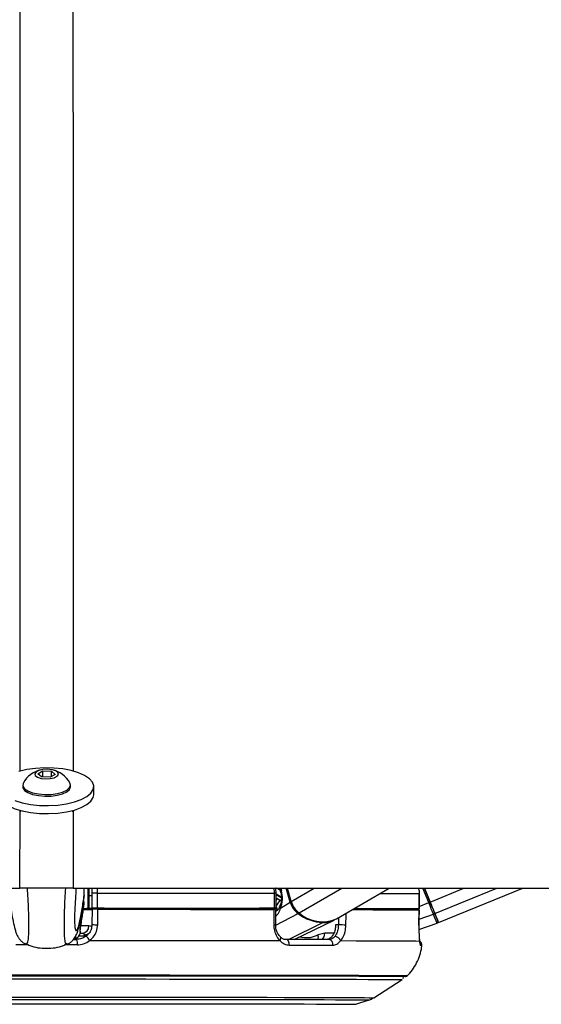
# Paper-space layout 'In-Ground Anchor' of a CAD drawing. Header units: millimetres. Extents: x 1903 to 18395, y 314 to 15846.
# Tile 48 of 52: x 14884 to 15092, y 5924 to 6317. Entities that reach past the tile are written whole.
import ezdxf

# ---------------------------------------------------------------- set-up
doc = ezdxf.new("R2010")
doc.units = ezdxf.units.MM

psp = doc.layouts.new('In-Ground Anchor')

# ---------------------------------------------------------------- linework, layer by layer
at = {"color": 7, "linetype": 'Continuous', "lineweight": 25, "ltscale": 2}
for p, q in [((14891.65, 6015.93), (14893.62, 6017.07)), ((14893.13, 6014.68), (14891.65, 6015.93)), ((14896.59, 6014.56), (14893.13, 6014.68)), ((14893.62, 6017.07), (14897.08, 6016.96)), ((14893.62, 6014.66), (14893.62, 6017.07)), ((14898.56, 6015.71), (14896.59, 6014.56)), ((14897.08, 6016.96), (14898.56, 6015.71)), ((14897.08, 6014.85), (14897.08, 6016.96)), ((14885.61, 6011.48), (14885.61, 6010.78)), ((14904.61, 6010.78), (14904.61, 6011.48)), ((14913.91, 6007.57), (14913.91, 6010.78)), ((14884.61, 6001.32), (14884.61, 6000.79)), ((14905.61, 6000.79), (14905.61, 6001.32)), ((12429.36, 5970.28), (14884.49, 5970.28)), ((14905.72, 5970.28), (17360.85, 5970.28)), ((14910.11, 5967.39), (14910.11, 5970.28)), ((14912.11, 5962.91), (14912.11, 5970.27)), ((14913.11, 5970.28), (14913.11, 5968.38)), ((14988.01, 5970.28), (14988.42, 5968.88)), ((14992.69, 5964.98), (14991.16, 5970.28)), ((15010.75, 5958.1), (15031.78, 5970.28)), ((15048.11, 5964.77), (15045.87, 5970.28)), ((15045.87, 5970.28), (15048.11, 5964.77)), ((15051.45, 5956.57), (15085.03, 5970.28)), ((14910.11, 5967.38), (14909.96, 5966.59)), ((14910.11, 5967.39), (14910.11, 5967.38)), ((14912.11, 5967.34), (14913.11, 5967.34)), ((14913.11, 5968.38), (14913.11, 5962.38)), ((14915.38, 5962.38), (14915.38, 5968.38)), ((14985.87, 5968.32), (14985.87, 5962.32)), ((14986.63, 5968.32), (14986.52, 5970.19)), ((14986.66, 5962.32), (14986.66, 5968.32)), ((14986.66, 5966.41), (14988.64, 5965.23)), ((15043.73, 5968.13), (15043.73, 5962.13)), ((15043.75, 5968.13), (15043.73, 5968.13)), ((15043.75, 5962.13), (15043.75, 5968.13)), ((14909.63, 5961.29), (14910.02, 5964.1)), ((14913.11, 5962.35), (14913.11, 5962.38)), ((14918.11, 5962.35), (14913.11, 5962.35)), ((14913.11, 5962.35), (14913.11, 5962.33)), ((14913.32, 5962.35), (14913.32, 5961.85)), ((14918.11, 5962.37), (14918.11, 5961.88)), ((14988.36, 5962.32), (14992.3, 5964.74)), ((14908.53, 5954.17), (14909.31, 5959.53)), ((14909.25, 5959.26), (14909.32, 5959.53)), ((14909.76, 5962.22), (14911.54, 5962.31)), ((14913.11, 5962.33), (14913.32, 5962.33)), ((14913.11, 5962.31), (14913.11, 5962.33)), ((14913.32, 5961.88), (14913.21, 5955.77)), ((14986.07, 5962.32), (14980.07, 5962.31)), ((14980.07, 5962.32), (14980.07, 5961.83)), ((14986.5, 5955.68), (14986.49, 5961.82)), ((15038.27, 5962.13), (15038.26, 5961.67)), ((15038.26, 5961.63), (15039.55, 5961.63)), ((15041.75, 5962.12), (15038.27, 5962.12)), ((15043.62, 5955.46), (15043.72, 5961.63)), ((15043.69, 5961.63), (15043.7, 5961.63)), ((14986.5, 5955.68), (14986.5, 5955.68)), ((14993.88, 5949.8), (15009.75, 5957.58)), ((15011.51, 5955.66), (15010.41, 5955.66)), ((15043.61, 5953.84), (15050.85, 5956.37)), ((15043.61, 5955.45), (15043.63, 5955.46)), ((14908.3, 5952.3), (14909.3, 5952.3)), ((14908.54, 5954.17), (14908.55, 5954.23)), ((14910.04, 5951.75), (14909.97, 5951.16)), ((14988.33, 5950.88), (14988.31, 5950.9)), ((15006.03, 5952.3), (15003.4, 5951.66)), ((14886.9, 5948.02), (14886.93, 5948.05)), ((14903.31, 5948.02), (14903.28, 5948.05)), ((14905.99, 5949.88), (14907.21, 5949.88)), ((15025.64, 5926.58), (15036.95, 5933.81)), ((15018.48, 5923.98), (15023.8, 5925.71))]:
    psp.add_line(p, q, dxfattribs=at)
at = {"color": 8, "linetype": 'Continuous', "lineweight": 25, "ltscale": 2}
for p, q in [((14884.49, 5970.28), (14884.5, 6001.42)), ((14905.72, 6001.35), (14905.72, 5970.28)), ((14911.54, 5970.24), (14911.54, 5962.31)), ((14915.38, 5968.38), (14915.37, 5970.28)), ((14987.21, 5970.28), (14988.18, 5969.71)), ((14988.48, 5970.28), (14988.77, 5969.3)), ((14992.3, 5964.74), (14990.7, 5970.28)), ((14992.69, 5964.98), (15001.85, 5970.28)), ((14995.83, 5960.42), (15012.85, 5970.28)), ((15047.53, 5964.54), (15045.18, 5970.28)), ((15048.11, 5964.77), (15061.6, 5970.28)), ((15049.97, 5960.21), (15074.65, 5970.28)), ((14988.71, 5966.73), (14986.66, 5967.95)), ((14986.66, 5967.75), (14988.73, 5966.52)), ((14986.66, 5963.02), (14987.1, 5961.48)), ((15043.75, 5962.99), (15047.53, 5964.54)), ((14980.69, 5961.92), (14980.72, 5961.83)), ((14980.86, 5961.83), (14980.81, 5961.99)), ((14983.3, 5962.31), (14983.44, 5961.83)), ((14985.57, 5961.82), (14985.43, 5962.32)), ((14986.55, 5955.54), (14995.42, 5960.2)), ((15011.58, 5958.58), (15011.51, 5955.66)), ((15041.62, 5962.12), (15041.62, 5962.12)), ((15043.66, 5957.94), (15049.38, 5960)), ((14991.54, 5949.81), (15005.23, 5956.58)), ((14906.6, 5949.88), (14906.72, 5951.24)), ((14909.97, 5951.16), (14907.86, 5951.16)), ((15009.65, 5952.31), (15006.03, 5952.3)), ((14895.11, 5935.56), (14893.97, 5935.56)), ((14896.81, 5935.56), (14895.11, 5935.56)), ((15038.03, 5934.99), (15038.03, 5934.99)), ((15038.21, 5934.99), (15038.21, 5934.99)), ((15036.95, 5933.81), (15036.95, 5933.81))]:
    psp.add_line(p, q, dxfattribs=at)
at = {"color": 7, "linetype": 'Continuous', "lineweight": 25, "ltscale": 2, "flags": 128}
for points in [[(14882.39, 6005.23), (14885.33, 6004.34), (14888.65, 6003.7), (14892.22, 6003.33), (14895.9, 6003.25), (14899.55, 6003.45), (14903.03, 6003.94), (14906.2, 6004.69), (14908.95, 6005.68), (14911.17, 6006.86), (14912.76, 6008.19), (14913.68, 6009.62), (14913.89, 6011.1), (14913.37, 6012.56), (14912.15, 6013.96), (14910.28, 6015.23), (14907.82, 6016.33), (14904.88, 6017.22), (14901.56, 6017.86), (14897.99, 6018.23), (14894.31, 6018.31), (14890.66, 6018.11), (14887.18, 6017.62), (14884.01, 6016.87)], [(14894.72, 6013.92), (14896.56, 6014), (14898.18, 6014.37), (14899.33, 6014.95), (14899.84, 6015.66), (14899.63, 6016.4), (14898.73, 6017.05), (14897.27, 6017.51), (14895.49, 6017.72), (14893.65, 6017.63), (14892.03, 6017.27), (14890.88, 6016.69), (14890.37, 6015.97), (14890.58, 6015.24), (14891.48, 6014.59), (14892.94, 6014.12), (14894.72, 6013.92)], [(14885.61, 6010.78), (14885.68, 6010.31), (14886.34, 6009.31), (14887.66, 6008.42), (14889.52, 6007.7), (14891.81, 6007.21), (14894.33, 6006.98)], [(14885.84, 6012.31), (14885.71, 6012.04), (14885.68, 6011.01), (14886.34, 6010), (14887.66, 6009.11), (14889.52, 6008.39), (14891.81, 6007.9), (14894.33, 6007.68)], [(14894.33, 6007.68), (14896.91, 6007.74), (14899.36, 6008.07), (14901.5, 6008.66), (14903.16, 6009.45), (14904.22, 6010.4), (14904.6, 6011.43), (14904.37, 6012.31)], [(14894.33, 6006.98), (14896.91, 6007.04), (14899.36, 6007.37), (14901.5, 6007.96), (14903.16, 6008.76), (14904.22, 6009.7), (14904.6, 6010.73), (14904.61, 6010.78)], [(14876.84, 6005.79), (14878.06, 6004.4), (14879.93, 6003.12), (14882.39, 6002.02), (14885.33, 6001.13), (14888.65, 6000.49), (14892.22, 6000.12), (14895.9, 6000.04), (14899.55, 6000.25), (14903.03, 6000.74), (14906.2, 6001.49), (14908.95, 6002.47), (14911.17, 6003.65), (14912.76, 6004.99), (14913.68, 6006.42), (14913.91, 6007.57)], [(14915.38, 5968.38), (14924.88, 5968.38), (14934.27, 5968.37), (14943.49, 5968.37), (14952.51, 5968.36), (14961.29, 5968.35), (14969.8, 5968.34), (14978.01, 5968.33), (14985.87, 5968.32)], [(14915.38, 5962.38), (14924.88, 5962.38), (14934.27, 5962.37), (14943.49, 5962.37), (14952.51, 5962.36), (14961.29, 5962.35), (14969.8, 5962.34), (14978.01, 5962.33), (14985.87, 5962.32)], [(14918.11, 5962.37), (14926.42, 5962.37), (14934.62, 5962.36), (14942.69, 5962.36), (14950.59, 5962.35), (14958.31, 5962.34), (14965.82, 5962.34), (14973.08, 5962.33), (14980.07, 5962.32)], [(15049.38, 5960), (15049.21, 5960.41), (15049.02, 5960.88), (15048.8, 5961.41), (15048.57, 5961.98), (15048.32, 5962.58), (15048.07, 5963.22), (15047.8, 5963.87), (15047.53, 5964.54)], [(15049.97, 5960.21), (15049.8, 5960.63), (15049.61, 5961.1), (15049.4, 5961.63), (15049.16, 5962.2), (15048.91, 5962.81), (15048.65, 5963.45), (15048.39, 5964.11), (15048.11, 5964.77)], [(15048.11, 5964.77), (15048.36, 5964.18), (15048.6, 5963.59), (15048.83, 5963.02), (15049.05, 5962.47), (15049.26, 5961.96), (15049.45, 5961.49), (15049.63, 5961.06), (15049.78, 5960.69)], [(14911.06, 5962.29), (14912.81, 5962.29), (14913.32, 5962.29)], [(14915.48, 5955.71), (14915.55, 5959.7), (14915.59, 5961.88)], [(14915.59, 5961.88), (14925.04, 5961.88), (14934.37, 5961.87), (14943.54, 5961.87), (14952.51, 5961.86), (14961.24, 5961.85), (14969.71, 5961.84), (14977.87, 5961.83), (14985.69, 5961.82)], [(14985.69, 5961.82), (14985.7, 5957.82), (14985.7, 5955.65)], [(14985.87, 5962.32), (14986.18, 5962.32), (14986.42, 5962.32), (14986.58, 5962.32), (14986.65, 5962.32), (14986.63, 5962.32), (14986.53, 5962.32), (14986.34, 5962.32), (14986.07, 5962.32)], [(15017.07, 5961.76), (15020.21, 5961.75), (15025.24, 5961.73), (15029.74, 5961.72), (15033.69, 5961.7), (15037.07, 5961.68), (15039.88, 5961.67), (15042.09, 5961.65), (15043.7, 5961.63)], [(15017.9, 5962.24), (15021.7, 5962.23), (15025.6, 5962.21), (15029.07, 5962.2), (15032.08, 5962.18), (15034.62, 5962.17), (15036.68, 5962.15), (15038.27, 5962.13)], [(15017.93, 5962.26), (15020.12, 5962.25), (15025.18, 5962.24), (15029.71, 5962.22), (15033.69, 5962.2), (15037.09, 5962.18), (15039.9, 5962.17), (15042.12, 5962.15), (15043.73, 5962.13)], [(15043.73, 5962.13), (15043.74, 5962.13), (15043.66, 5962.13), (15043.5, 5962.13), (15043.25, 5962.13), (15042.94, 5962.12), (15042.58, 5962.12), (15042.17, 5962.12), (15041.75, 5962.12)], [(15043.7, 5961.63), (15043.64, 5957.63), (15043.61, 5955.45)], [(15050.85, 5956.37), (15050.83, 5956.43), (15050.76, 5956.6), (15050.64, 5956.9), (15050.47, 5957.3), (15050.26, 5957.82), (15050.01, 5958.44), (15049.72, 5959.17), (15049.38, 5960)], [(15049.78, 5960.69), (15050.1, 5959.88), (15050.39, 5959.18), (15050.64, 5958.57), (15050.84, 5958.07), (15051, 5957.68), (15051.12, 5957.39), (15051.19, 5957.22), (15051.21, 5957.16)], [(15051.45, 5956.57), (15051.45, 5956.57), (15051.35, 5956.81), (15051.07, 5957.51), (15050.61, 5958.65), (15049.97, 5960.21)], [(14912.28, 5949.48), (14922.57, 5949.48), (14932.72, 5949.47), (14942.69, 5949.47), (14952.43, 5949.46), (14961.89, 5949.45), (14971.03, 5949.44), (14979.8, 5949.43), (14988.17, 5949.42)], [(14991.91, 5947.6), (14991.91, 5948.02), (14991.85, 5948.43), (14991.74, 5948.81), (14991.58, 5949.15), (14991.38, 5949.43), (14991.15, 5949.64), (14990.89, 5949.77), (14990.62, 5949.81)], [(15007.74, 5949.78), (15005.76, 5949.78), (15003.73, 5949.78), (15001.65, 5949.79), (14999.53, 5949.79), (14997.37, 5949.8), (14995.16, 5949.8), (14992.91, 5949.81), (14990.62, 5949.81)], [(14991.91, 5947.6), (14994.23, 5947.59), (14996.51, 5947.59), (14998.74, 5947.58), (15000.94, 5947.58), (15003.09, 5947.58), (15005.19, 5947.57), (15007.25, 5947.57), (15009.26, 5947.56)], [(15012.47, 5949.37), (15018.64, 5949.35), (15024.22, 5949.34), (15029.18, 5949.32), (15033.49, 5949.3), (15037.13, 5949.28), (15040.09, 5949.26), (15042.35, 5949.24), (15043.9, 5949.22)], [(14893.97, 5935.56), (14885.07, 5935.56), (14875.09, 5935.55), (14865.21, 5935.55), (14855.47, 5935.55), (14845.92, 5935.54), (14836.61, 5935.53), (14827.59, 5935.52), (14818.9, 5935.51), (14810.58, 5935.5), (14802.67, 5935.49), (14795.21, 5935.48), (14788.24, 5935.46), (14781.78, 5935.45), (14775.88, 5935.43), (14770.56, 5935.42), (14765.85, 5935.4), (14761.77, 5935.38), (14758.34, 5935.36), (14755.57, 5935.34), (14753.48, 5935.32), (14752.09, 5935.31), (14751.46, 5935.29)], [(14895.11, 5935.27), (14885.01, 5935.27), (14874.97, 5935.27), (14865.02, 5935.26), (14855.23, 5935.26), (14845.63, 5935.25), (14836.28, 5935.24), (14827.23, 5935.24), (14818.51, 5935.23), (14810.17, 5935.21), (14802.26, 5935.2), (14794.81, 5935.19), (14787.86, 5935.17), (14781.44, 5935.16), (14775.59, 5935.14), (14770.34, 5935.13), (14765.7, 5935.11), (14761.72, 5935.09), (14758.39, 5935.07), (14755.75, 5935.05), (14753.8, 5935.03), (14752.56, 5935.01), (14752.02, 5934.99), (14752, 5934.99)], [(14895.11, 5935.27), (14885.02, 5935.27), (14874.99, 5935.27), (14865.06, 5935.26), (14855.28, 5935.26), (14845.7, 5935.25), (14836.36, 5935.24), (14827.31, 5935.24), (14818.61, 5935.23), (14810.28, 5935.21), (14802.38, 5935.2), (14794.94, 5935.19), (14788, 5935.17), (14781.59, 5935.16), (14775.74, 5935.14), (14770.5, 5935.13), (14765.87, 5935.11), (14761.88, 5935.09), (14758.57, 5935.07), (14755.93, 5935.05), (14753.98, 5935.03), (14752.74, 5935.01), (14752.2, 5934.99), (14752.18, 5934.99)], [(15038.21, 5934.99), (15038.19, 5934.99), (15037.66, 5935.01), (15036.41, 5935.03), (15034.46, 5935.05), (15031.82, 5935.07), (15028.49, 5935.09), (15024.51, 5935.11), (15019.87, 5935.13), (15014.62, 5935.14), (15008.77, 5935.16), (15002.35, 5935.17), (14995.4, 5935.19), (14987.95, 5935.2), (14980.04, 5935.21), (14971.7, 5935.23), (14962.98, 5935.24), (14953.93, 5935.24), (14944.58, 5935.25), (14934.98, 5935.26), (14925.19, 5935.26), (14915.24, 5935.27), (14905.2, 5935.27), (14895.11, 5935.27)], [(15038.03, 5934.99), (15038.01, 5934.99), (15037.48, 5935.01), (15036.23, 5935.03), (15034.29, 5935.05), (15031.65, 5935.07), (15028.33, 5935.09), (15024.34, 5935.11), (15019.72, 5935.13), (15014.47, 5935.14), (15008.62, 5935.16), (15002.22, 5935.17), (14995.27, 5935.19), (14987.83, 5935.2), (14979.93, 5935.21), (14971.6, 5935.23), (14962.9, 5935.24), (14953.85, 5935.24), (14944.52, 5935.25), (14934.93, 5935.26), (14925.15, 5935.26), (14915.22, 5935.27), (14905.19, 5935.27), (14895.11, 5935.27)], [(15038.76, 5935.29), (15038.13, 5935.31), (15036.73, 5935.32), (15034.64, 5935.34), (15031.87, 5935.36), (15028.44, 5935.38), (15024.36, 5935.4), (15019.65, 5935.42), (15014.33, 5935.43), (15008.43, 5935.45), (15001.98, 5935.46), (14995, 5935.48), (14987.54, 5935.49), (14979.63, 5935.5), (14971.31, 5935.51), (14962.62, 5935.52), (14953.6, 5935.53), (14944.29, 5935.54), (14934.74, 5935.55), (14925, 5935.55), (14915.12, 5935.55), (14905.14, 5935.56), (14896.81, 5935.56)], [(14753.26, 5933.81), (14753.28, 5933.82), (14753.81, 5933.83), (14755.05, 5933.85), (14756.98, 5933.87), (14759.6, 5933.89), (14762.89, 5933.91), (14766.85, 5933.93), (14771.44, 5933.95), (14776.65, 5933.96), (14782.45, 5933.98), (14788.81, 5933.99), (14795.7, 5934.01), (14803.08, 5934.02), (14810.92, 5934.03), (14819.19, 5934.05), (14827.83, 5934.06), (14836.8, 5934.06), (14846.07, 5934.07), (14855.58, 5934.08), (14865.29, 5934.08), (14875.14, 5934.09), (14885.1, 5934.09), (14895.11, 5934.09)], [(14895.11, 5934.09), (14905.11, 5934.09), (14915.07, 5934.09), (14924.92, 5934.08), (14934.63, 5934.08), (14944.14, 5934.07), (14953.41, 5934.06), (14962.38, 5934.06), (14971.02, 5934.05), (14979.29, 5934.03), (14987.13, 5934.02), (14994.52, 5934.01), (15001.4, 5933.99), (15007.76, 5933.98), (15013.56, 5933.96), (15018.77, 5933.95), (15023.36, 5933.93), (15027.32, 5933.91), (15030.61, 5933.89), (15033.23, 5933.87), (15035.16, 5933.85), (15036.4, 5933.83), (15036.93, 5933.82), (15036.95, 5933.81)]]:
    psp.add_lwpolyline(points, dxfattribs=at)
at = {"color": 8, "linetype": 'Continuous', "lineweight": 25, "ltscale": 2, "flags": 128}
for points in [[(14988.77, 5969.3), (14988.61, 5969.19), (14988.49, 5969.08), (14988.43, 5968.98), (14988.41, 5968.9), (14988.42, 5968.88)], [(15028.23, 5968.22), (15029.71, 5968.22), (15033.69, 5968.2), (15037.09, 5968.18), (15039.9, 5968.17), (15042.12, 5968.15), (15043.73, 5968.13)], [(14988.36, 5962.32), (14988.21, 5962.49), (14988.11, 5962.65), (14988.06, 5962.8), (14988.06, 5962.94), (14988.08, 5963)], [(14980.81, 5961.99), (14980.75, 5962.17), (14980.68, 5962.31)], [(14986.47, 5960.91), (14986.54, 5960.97), (14986.66, 5961.06)], [(15014.52, 5955.59), (15014.61, 5959.59), (15014.63, 5960.35)], [(14912, 5955.25), (14911.11, 5955.25), (14910.01, 5955.24), (14908.73, 5955.24)], [(14908.44, 5953.82), (14908.54, 5954.16), (14908.54, 5954.17)], [(14911.04, 5951.26), (14910.58, 5951.18), (14909.97, 5951.16)], [(14988.17, 5949.42), (14988.34, 5949.75), (14988.45, 5950.06), (14988.5, 5950.35), (14988.48, 5950.6), (14988.39, 5950.8), (14988.33, 5950.88)], [(14887.93, 5947.67), (14885.9, 5947.67), (14882.84, 5947.66)], [(14907.37, 5947.66), (14904.31, 5947.67), (14902.29, 5947.67)], [(15038.91, 5935.28), (15038.83, 5935.29), (15038.76, 5935.29)], [(14764.57, 5926.58), (14764.59, 5926.58), (14765.13, 5926.6), (14766.37, 5926.62), (14768.32, 5926.64), (14770.96, 5926.66), (14774.28, 5926.68), (14778.25, 5926.69), (14782.87, 5926.71), (14788.1, 5926.73), (14793.91, 5926.74), (14800.28, 5926.76), (14807.16, 5926.77), (14814.53, 5926.78), (14822.33, 5926.79), (14830.54, 5926.8), (14839.09, 5926.81), (14847.95, 5926.82), (14857.07, 5926.82), (14866.39, 5926.83), (14875.88, 5926.83), (14885.47, 5926.83), (14895.11, 5926.84)], [(14766.41, 5925.71), (14766.43, 5925.72), (14766.96, 5925.73), (14768.18, 5925.75), (14770.1, 5925.77), (14772.71, 5925.79), (14775.98, 5925.81), (14779.9, 5925.82), (14784.45, 5925.84), (14789.61, 5925.86), (14795.34, 5925.87), (14801.62, 5925.88), (14808.4, 5925.9), (14815.66, 5925.91), (14823.36, 5925.92), (14831.44, 5925.93), (14839.88, 5925.94), (14848.61, 5925.95), (14857.6, 5925.95), (14866.8, 5925.96), (14876.15, 5925.96), (14885.6, 5925.96), (14895.11, 5925.96)], [(14771.74, 5923.98), (14771.93, 5923.99), (14772.81, 5924.01), (14774.4, 5924.03), (14776.67, 5924.05), (14779.62, 5924.07), (14783.24, 5924.08), (14787.49, 5924.1), (14792.36, 5924.11), (14797.82, 5924.13), (14803.84, 5924.14), (14810.38, 5924.16), (14817.4, 5924.17), (14824.87, 5924.18), (14832.75, 5924.19), (14840.98, 5924.2), (14849.52, 5924.21), (14858.32, 5924.21), (14867.33, 5924.22), (14876.5, 5924.22), (14885.78, 5924.22), (14895.11, 5924.22)], [(14895.11, 5926.84), (14904.75, 5926.83), (14914.33, 5926.83), (14923.82, 5926.83), (14933.14, 5926.82), (14942.26, 5926.82), (14951.12, 5926.81), (14959.68, 5926.8), (14967.88, 5926.79), (14975.68, 5926.78), (14983.05, 5926.77), (14989.93, 5926.76), (14996.3, 5926.74), (15002.11, 5926.73), (15007.34, 5926.71), (15011.96, 5926.69), (15015.93, 5926.68), (15019.25, 5926.66), (15021.89, 5926.64), (15023.84, 5926.62), (15025.08, 5926.6), (15025.62, 5926.58), (15025.64, 5926.58)], [(14895.11, 5925.96), (14904.61, 5925.96), (14914.06, 5925.96), (14923.41, 5925.96), (14932.61, 5925.95), (14941.6, 5925.95), (14950.33, 5925.94), (14958.77, 5925.93), (14966.85, 5925.92), (14974.55, 5925.91), (14981.81, 5925.9), (14988.6, 5925.88), (14994.87, 5925.87), (15000.6, 5925.86), (15005.76, 5925.84), (15010.31, 5925.82), (15014.23, 5925.81), (15017.5, 5925.79), (15020.11, 5925.77), (15022.03, 5925.75), (15023.25, 5925.73), (15023.78, 5925.72), (15023.8, 5925.71)], [(14895.11, 5924.22), (14904.44, 5924.22), (14913.71, 5924.22), (14922.88, 5924.22), (14931.89, 5924.21), (14940.7, 5924.21), (14949.24, 5924.2), (14957.46, 5924.19), (14965.34, 5924.18), (14972.81, 5924.17), (14979.83, 5924.16), (14986.37, 5924.14), (14992.39, 5924.13), (14997.85, 5924.11), (15002.72, 5924.1), (15006.97, 5924.08), (15010.59, 5924.07), (15013.54, 5924.05), (15015.81, 5924.03), (15017.4, 5924.01), (15018.28, 5923.99), (15018.48, 5923.98)]]:
    psp.add_lwpolyline(points, dxfattribs=at)
at = {"color": 7, "linetype": 'Continuous', "lineweight": 25, "ltscale": 4}
for centre, radius, start, end in [((14895.11, 6007.11), 10.63, 102.4225, 150.6702), ((14895.11, 6007.11), 10.63, 29.3298, 77.5775), ((14914.78, 5657.62), 310.76, 89.89, 90.3086), ((14904.89, 5965.05), 5.21, 332.1057, 359.9019), ((14904.87, 5964.82), 5.2, 333.8209, 353.3534), ((14911.51, 5962.91), 0.6, 273, 0), ((14914.75, 5666.16), 296.22, 89.8797, 90.3188), ((15000.64, 5967.13), 8.68, 196.0193, 232.983), ((15001.08, 5967.39), 8.73, 196.0183, 232.984), ((15078.24, 5889.78), 80.82, 111.8838, 112.3311), ((14910.19, 6242.89), 281.1, 269.9004, 270.6366), ((14911.47, 6072.2), 109.9, 269.9372, 270.8546), ((14976.69, 5968.98), 8.11, 299.571, 300.5527), ((15006.01, 5973.8), 17.24, 232.0817, 267.4181), ((15005.12, 5971.02), 14.1, 228.7769, 293.5292), ((15035.58, 5966.34), 5.5, 301.9777, 309.9444), ((15049.24, 5960.54), 0.56, 284.5369, 15.643), ((14909.15, 5955.15), 2.85, 273.0224, 1.9237), ((14915.64, 6000.43), 44.72, 266.8817, 269.7936), ((15005.37, 5966.66), 10.08, 269.2537, 297.116), ((15002.27, 5495.44), 460.31, 88.4752, 88.8496), ((15050.65, 5956.93), 0.6, 289.2059, 22.1991), ((14906.48, 5945.78), 6.88, 32.538, 50.6832), ((15009.93, 5948.21), 2.79, 24.6177, 87.6844), ((14900.31, 5948.26), 7.09, 355.2064, 13.2177), ((15007.43, 5947.94), 1.87, 348.4043, 80.4093), ((15037.65, 5955.96), 20.73, 269.714, 273.4885)]:
    psp.add_arc(centre, radius, start, end, dxfattribs=at)
at = {"color": 8, "linetype": 'Continuous', "lineweight": 25, "ltscale": 4}
for centre, radius, start, end in [((14986, 5902.97), 65.35, 89.4289, 90.1214), ((14978.39, 5971), 11.34, 316.4499, 330.702), ((14977.05, 5971.74), 11.5, 326.6006, 330.8644), ((14993.18, 5963.19), 1.78, 105.2693, 119.5736), ((14979.26, 5961.51), 1.49, 16.0127, 32.0969), ((14994.9, 5961.1), 1.04, 300.2925, 323.8269), ((14985.88, 5960.56), 4.91, 267.9018, 277.1528), ((15005.01, 5957), 0.474, 298.2937, 334.2404), ((14910.21, 5954.88), 3.14, 267.0416, 305.9455), ((15000.54, 5950.87), 2.97, 338.665, 15.5324), ((15002.74, 5952.18), 3.29, 313.273, 2.1431), ((15042.28, 5947.61), 2, 353.7952, 25.5092), ((15044.39, 5944.52), 2.88, 82.2231, 92.2738)]:
    psp.add_arc(centre, radius, start, end, dxfattribs=at)
at = {"color": 7, "linetype": 'Continuous', "lineweight": 25, "ltscale": 4}
psp.add_ellipse((14984.21, 5966.5), major_axis=(-0.18, 7.38), ratio=0.672592, start_param=4.094691, end_param=5.085357, dxfattribs=at)
at = {"color": 8, "linetype": 'Continuous', "lineweight": 25, "ltscale": 2}
for points, knots in [([(14884.5, 6016.92), (14884.57, 6183.36), (14884.7, 6532.94), (14884.79, 6923.48), (14885.61, 7147.78), (14885.76, 7188.78)], [0, 0, 0, 0, 0.4261629, 0.895124, 1, 1, 1, 1]), ([(14904.45, 7188.78), (14904.64, 7134.58), (14905.2, 6976.24), (14905.49, 6609.88), (14905.65, 6273.51), (14905.71, 6041.2), (14905.71, 6016.99)], [0, 0, 0, 0, 0.138671, 0.405115, 0.938005, 1, 1, 1, 1]), ([(14886.93, 5948.05), (14887.14, 5948.04), (14887.45, 5948.02), (14887.79, 5949.42), (14887.95, 5951.17), (14888, 5953.4), (14888.01, 5955.52), (14888.01, 5958.08), (14887.93, 5962.01), (14887.75, 5966.24), (14887.54, 5968.96), (14887.44, 5970.28)], [0, 0, 0, 0, 0.226387, 0.336256, 0.469199, 0.546862, 0.580617, 0.661219, 0.746411, 0.877489, 1, 1, 1, 1]), ([(14903.28, 5948.05), (14903.07, 5948.04), (14902.76, 5948.02), (14902.42, 5949.42), (14902.26, 5951.17), (14902.21, 5953.4), (14902.2, 5955.52), (14902.2, 5958.08), (14902.28, 5962.01), (14902.46, 5966.24), (14902.67, 5968.96), (14902.77, 5970.28)], [0, 0, 0, 0, 0.226302, 0.336183, 0.469141, 0.546813, 0.580571, 0.661182, 0.746383, 0.877475, 1, 1, 1, 1]), ([(14985.67, 5970.28), (14985.75, 5969.91), (14985.88, 5969.27), (14985.87, 5968.61), (14985.87, 5968.32)], [0, 0, 0, 0, 0.571014, 1, 1, 1, 1]), ([(14986.69, 5970.28), (14986.66, 5970.28), (14986.6, 5970.27), (14986.55, 5970.22), (14986.52, 5970.19)], [0, 0, 0, 0, 0.469784, 1, 1, 1, 1]), ([(14906.35, 5955.34), (14906.37, 5955.1), (14906.43, 5954.32), (14906.67, 5953.49), (14907.05, 5953.18), (14907.62, 5954.25), (14908.38, 5956.93), (14909.23, 5961.37), (14909.84, 5965.57), (14910.11, 5967.39)], [0, 0, 0, 0, 0.024246, 0.077901, 0.214851, 0.347285, 0.534312, 0.798065, 1, 1, 1, 1]), ([(14981.38, 5962.31), (14981.27, 5962.25), (14981.05, 5962.14), (14980.89, 5962.04), (14980.81, 5961.99)], [0, 0, 0, 0, 0.546892, 1, 1, 1, 1]), ([(15039, 5961.67), (15039.03, 5961.69), (15039.23, 5961.79), (15039.36, 5961.97), (15039.48, 5962.12)], [0, 0, 0, 0, 0.168072, 1, 1, 1, 1]), ([(14908.44, 5953.82), (14908.42, 5953.48), (14908.4, 5952.96), (14908.47, 5953.05), (14908.49, 5953.08)], [0, 0, 0, 0, 0.64069, 1, 1, 1, 1]), ([(15003.4, 5951.66), (15002.33, 5951.21), (14999.85, 5950.14), (14997.28, 5950.53), (14995.81, 5950.75)], [0, 0, 0, 0, 0.429278, 1, 1, 1, 1])]:
    psp.add_open_spline(points, degree=3, knots=knots, dxfattribs=at)
at = {"color": 7, "linetype": 'Continuous', "lineweight": 25, "ltscale": 2}
for points, knots in [([(14905.72, 5970.28), (14903.47, 5970.28), (14900.4, 5970.28), (14895.6, 5970.28), (14891.6, 5970.28), (14887.63, 5970.28), (14885.33, 5970.28), (14884.49, 5970.28)], [0, 0, 0, 0, 0.326173, 0.444763, 0.660286, 0.875934, 1, 1, 1, 1]), ([(14906.86, 5970.28), (14906.81, 5969.6), (14906.66, 5967.6), (14906.46, 5964.27), (14906.31, 5960.94), (14906.24, 5958.79), (14906.23, 5957.72), (14906.24, 5956.88), (14906.27, 5955.99), (14906.32, 5955.58), (14906.35, 5955.34)], [0, 0, 0, 0, 0.149657, 0.44459, 0.640246, 0.731729, 0.79287, 0.818539, 0.895388, 1, 1, 1, 1]), ([(15043.41, 5970.28), (15043.54, 5969.85), (15043.74, 5969.15), (15043.73, 5968.41), (15043.73, 5968.13)], [0, 0, 0, 0, 0.610093, 1, 1, 1, 1]), ([(14880.16, 5966.58), (14880.24, 5966.01), (14880.54, 5963.86), (14881.07, 5960.61), (14881.76, 5956.86), (14882.36, 5954.26), (14882.94, 5952.43), (14883.45, 5951.25), (14884.06, 5950.22), (14884.92, 5949.23), (14885.86, 5948.41), (14886.65, 5948.12), (14886.92, 5948.02)], [0, 0, 0, 0, 0.072535, 0.275024, 0.467891, 0.673283, 0.777041, 0.860983, 0.91146, 0.946603, 0.98186, 1, 1, 1, 1]), ([(14903.3, 5948.01), (14903.55, 5948.11), (14904.28, 5948.38), (14905.17, 5949.11), (14905.93, 5949.94), (14906.45, 5950.71), (14906.88, 5951.51), (14907.33, 5952.59), (14907.87, 5954.34), (14908.49, 5957.02), (14909.18, 5960.85), (14909.7, 5964.1), (14909.99, 5966.13), (14910.05, 5966.57)], [0, 0, 0, 0, 0.017454, 0.04915, 0.081162, 0.116366, 0.15998, 0.227555, 0.334476, 0.536976, 0.740782, 0.944327, 1, 1, 1, 1]), ([(14988.42, 5968.88), (14988.49, 5968.58), (14988.72, 5967.7), (14988.82, 5966.09), (14988.6, 5964.34), (14988.24, 5963.41), (14988.08, 5963)], [0, 0, 0, 0, 0.153792, 0.459117, 0.765334, 1, 1, 1, 1]), ([(14988.08, 5963.01), (14988.05, 5962.94), (14987.83, 5962.43), (14987.38, 5961.71), (14986.93, 5961.16), (14986.59, 5961.06), (14986.51, 5961.04)], [0, 0, 0, 0, 0.0687309, 0.4629622, 0.8778708, 1, 1, 1, 1]), ([(14909.25, 5959.26), (14909.12, 5958.37), (14908.85, 5956.56), (14908.58, 5954.74), (14908.44, 5953.82)], [0, 0, 0, 0, 0.4932622, 1, 1, 1, 1]), ([(14909.59, 5961.3), (14909.55, 5960.95), (14909.43, 5960.04), (14909.32, 5959.56), (14909.25, 5959.26)], [0, 0, 0, 0, 0.3822, 1, 1, 1, 1]), ([(14915.59, 5961.88), (14915.36, 5961.88), (14914.91, 5961.88), (14914.27, 5961.88), (14913.75, 5961.88), (14913.39, 5961.88), (14913.34, 5961.88), (14913.32, 5961.88)], [0, 0, 0, 0, 0.197557, 0.395129, 0.592716, 0.79028, 1, 1, 1, 1]), ([(14986.46, 5961.82), (14986.46, 5961.82), (14986.46, 5961.82), (14986.2, 5961.82), (14985.87, 5961.82), (14985.69, 5961.82)], [0, 0, 0, 0, 0.2464168, 0.6119736, 1, 1, 1, 1]), ([(14988.36, 5962.32), (14988.12, 5961.57), (14987.69, 5960.24), (14986.86, 5959.52), (14986.49, 5959.2)], [0, 0, 0, 0, 0.566083, 1, 1, 1, 1]), ([(14913.21, 5955.77), (14913.13, 5955.1), (14912.97, 5953.77), (14912.04, 5952.16), (14911.19, 5951.41), (14910.84, 5951.1)], [0, 0, 0, 0, 0.370013, 0.740316, 1, 1, 1, 1]), ([(14913.19, 5954.49), (14913.16, 5954.68), (14913.08, 5955.14), (14912.4, 5955.21), (14912, 5955.25)], [0, 0, 0, 0, 0.416489, 1, 1, 1, 1]), ([(14912.28, 5949.48), (14912.76, 5949.89), (14913.9, 5950.88), (14915.16, 5953.03), (14915.37, 5954.82), (14915.48, 5955.71)], [0, 0, 0, 0, 0.260356, 0.630685, 1, 1, 1, 1]), ([(14985.7, 5955.65), (14985.73, 5955.12), (14985.8, 5953.69), (14986.53, 5951.48), (14987.52, 5950.06), (14988.13, 5949.46), (14988.17, 5949.42)], [0, 0, 0, 0, 0.2205, 0.593653, 0.970349, 1, 1, 1, 1]), ([(14988.35, 5950.94), (14988.17, 5951.1), (14987.62, 5951.58), (14986.95, 5952.93), (14986.5, 5954.44), (14986.54, 5955.38), (14986.55, 5955.68)], [0, 0, 0, 0, 0.166537, 0.50837, 0.844377, 1, 1, 1, 1]), ([(15010.41, 5955.66), (15010.36, 5954.99), (15010.25, 5953.65), (15009.57, 5951.88), (15008.59, 5950.55), (15007.52, 5949.87), (15006.81, 5949.8), (15006.54, 5949.77)], [0, 0, 0, 0, 0.215287, 0.430548, 0.646495, 0.863796, 1, 1, 1, 1]), ([(15011.51, 5955.66), (15011.46, 5955), (15011.34, 5953.66), (15010.77, 5952.05), (15010.26, 5951.3), (15010.04, 5951)], [0, 0, 0, 0, 0.370002, 0.740308, 1, 1, 1, 1]), ([(15012.47, 5949.37), (15012.77, 5949.78), (15013.49, 5950.77), (15014.29, 5952.92), (15014.44, 5954.7), (15014.52, 5955.59)], [0, 0, 0, 0, 0.260359, 0.630689, 1, 1, 1, 1]), ([(15043.61, 5955.45), (15043.6, 5954.92), (15043.59, 5953.49), (15043.68, 5951.29), (15043.82, 5949.86), (15043.89, 5949.27), (15043.9, 5949.22)], [0, 0, 0, 0, 0.220491, 0.593652, 0.970371, 1, 1, 1, 1]), ([(14908.49, 5953.13), (14908.45, 5952.86), (14908.37, 5952.26), (14908.01, 5951.36), (14907.42, 5950.49), (14906.87, 5950.05), (14906.6, 5949.84)], [0, 0, 0, 0, 0.209592, 0.45825, 0.738166, 1, 1, 1, 1]), ([(14907.08, 5950.15), (14907.26, 5950.35), (14907.59, 5950.72), (14907.9, 5951.15), (14907.98, 5951.39), (14907.99, 5951.41)], [0, 0, 0, 0, 0.5199292, 0.9599211, 1, 1, 1, 1]), ([(14910.84, 5951.1), (14910.27, 5950.74), (14909.15, 5950.03), (14907.84, 5949.93), (14907.21, 5949.88)], [0, 0, 0, 0, 0.519419, 1, 1, 1, 1]), ([(14908.49, 5953.08), (14908.49, 5953.12), (14908.51, 5953.22), (14908.51, 5953.36), (14908.51, 5953.54), (14908.49, 5953.72), (14908.53, 5954.05), (14908.56, 5954.23)], [0, 0, 0, 0, 0.043248, 0.111038, 0.270079, 0.619883, 1, 1, 1, 1]), ([(14909.3, 5952.3), (14909.52, 5952.28), (14909.8, 5952.26), (14910.03, 5952.06), (14910.04, 5951.89), (14910.04, 5951.75)], [0, 0, 0, 0, 0.477806, 0.583768, 1, 1, 1, 1]), ([(14990.63, 5949.82), (14990.57, 5949.82), (14990.14, 5949.8), (14989.39, 5950.01), (14988.67, 5950.6), (14988.33, 5950.88)], [0, 0, 0, 0, 0.0731, 0.565646, 1, 1, 1, 1]), ([(15010.04, 5951), (15009.68, 5950.63), (15008.98, 5949.93), (15008.14, 5949.83), (15007.74, 5949.78)], [0, 0, 0, 0, 0.5193837, 1, 1, 1, 1]), ([(14886.96, 5948.15), (14887.43, 5947.9), (14889.91, 5946.58), (14895.11, 5946.21), (14900.31, 5946.58), (14902.78, 5947.9), (14903.25, 5948.15)], [0, 0, 0, 0, 0.094399, 0.5, 0.905601, 1, 1, 1, 1]), ([(14907.37, 5947.66), (14908.23, 5947.74), (14910.02, 5947.91), (14911.51, 5948.94), (14912.28, 5949.48)], [0, 0, 0, 0, 0.475855, 1, 1, 1, 1]), ([(14988.17, 5949.42), (14988.72, 5948.91), (14989.84, 5947.87), (14991.21, 5947.69), (14991.91, 5947.6)], [0, 0, 0, 0, 0.48535, 1, 1, 1, 1]), ([(15009.26, 5947.56), (15009.82, 5947.64), (15010.99, 5947.8), (15011.96, 5948.83), (15012.47, 5949.37)], [0, 0, 0, 0, 0.475851, 1, 1, 1, 1]), ([(15038.76, 5935.15), (15038.83, 5935.21), (15039.69, 5935.94), (15041.08, 5937.7), (15042.82, 5940.43), (15044.02, 5943.51), (15044.68, 5945.86), (15044.72, 5947.17), (15044.73, 5947.36)], [0, 0, 0, 0, 0.019435, 0.244827, 0.478685, 0.717417, 0.958796, 1, 1, 1, 1]), ([(15044.06, 5948.42), (15044.06, 5948.42), (15044.06, 5948.42), (15044, 5948.73), (15043.95, 5949.18), (15043.88, 5949.65), (15043.86, 5949.75)], [0, 0, 0, 0, 0.116831, 0.417108, 0.865537, 1, 1, 1, 1]), ([(15044.76, 5947.38), (15044.77, 5947.58), (15044.79, 5948.01), (15044.55, 5948.58), (15044.23, 5949.01), (15043.99, 5949.18), (15043.89, 5949.25)], [0, 0, 0, 0, 0.274387, 0.575145, 0.820743, 1, 1, 1, 1]), ([(15043.9, 5949.22), (15043.96, 5948.72), (15044.07, 5947.67), (15044.2, 5947.49), (15044.27, 5947.4)], [0, 0, 0, 0, 0.485358, 1, 1, 1, 1]), ([(15037.31, 5934.22), (15037.31, 5934.22), (15037.38, 5934.31), (15037.42, 5934.59), (15037.4, 5934.93), (15037.3, 5935.1), (15037.26, 5935.16)], [0, 0, 0, 0, 0.002446, 0.377632, 0.792477, 1, 1, 1, 1]), ([(15023.53, 5925.64), (15023.87, 5925.74), (15024.53, 5925.93), (15025.13, 5926.32), (15025.42, 5926.5)], [0, 0, 0, 0, 0.525398, 1, 1, 1, 1])]:
    psp.add_open_spline(points, degree=3, knots=knots, dxfattribs=at)

doc.saveas('drawing.dxf')
